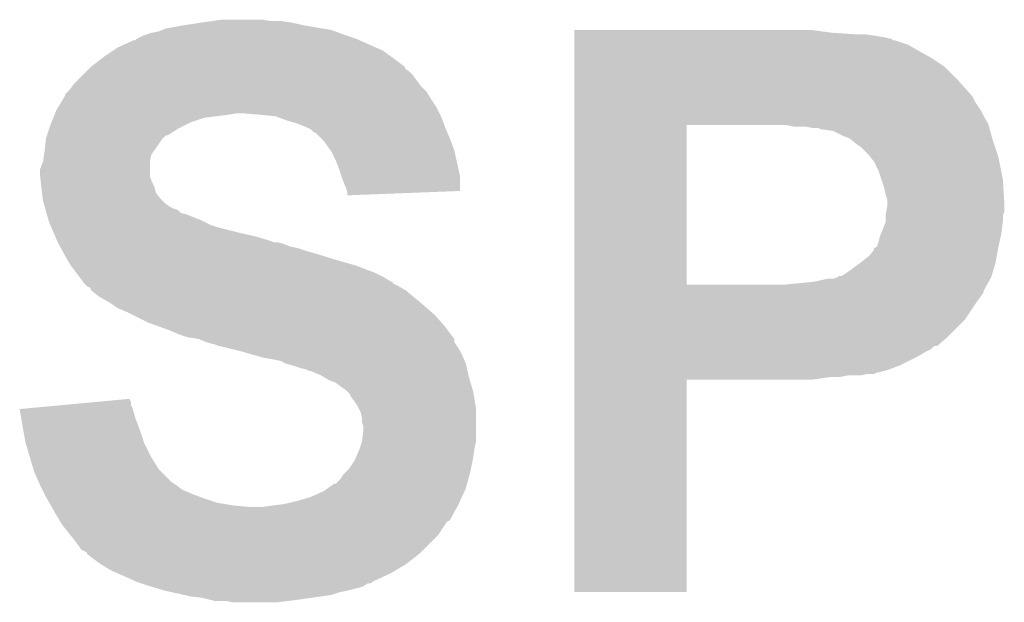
# Model space of a CAD drawing. Extents: x -1.3 to 24.2, y -3.9 to 39.2.
# Tile 14 of 53: x 9.2 to 10.9, y 5.5 to 6.5. Entities that reach past the tile are written whole.
import ezdxf

# ---------------------------------------------------------------- set-up
doc = ezdxf.new("R2010")
doc.units = 0
doc.layers.add('SMART_DOF_6_CLICK_V100_GTO', color=14, linetype='CONTINUOUS')

msp = doc.modelspace()

# ---------------------------------------------------------------- linework, layer by layer
at = {"layer": 'SMART_DOF_6_CLICK_V100_GTO'}
for points in [[(9.52754, 6.5278), (9.545322, 6.53034), (9.631682, 6.5278), (9.616438, 6.53034)], [(9.442444, 6.512558), (9.448802, 6.5151), (9.735822, 6.512558), (9.720574, 6.5151)], [(9.448802, 6.5151), (9.47674, 6.52018), (9.720574, 6.5151), (9.6901, 6.52018)], [(9.47674, 6.52018), (9.50976, 6.52526), (9.6901, 6.52018), (9.667238, 6.52526)], [(9.50976, 6.52526), (9.52754, 6.5278), (9.667238, 6.52526), (9.64946, 6.5278)], [(9.395466, 6.494786), (9.398, 6.49732), (9.7847, 6.494786), (9.778998, 6.49732)], [(9.398, 6.49732), (9.398004, 6.497322), (9.778998, 6.49732), (9.778994, 6.497322)], [(9.398004, 6.497322), (9.408162, 6.5024), (9.778994, 6.497322), (9.76376, 6.5024)], [(9.408162, 6.5024), (9.415782, 6.50494), (9.76376, 6.5024), (9.75614, 6.50494)], [(9.415782, 6.50494), (9.423402, 6.50748), (9.75614, 6.50494), (9.749366, 6.50748)], [(9.423402, 6.50748), (9.436102, 6.510022), (9.749366, 6.50748), (9.742586, 6.510022)], [(9.436102, 6.510022), (9.442444, 6.512558), (9.742586, 6.510022), (9.735822, 6.512558)], [(10.157482, 6.50748), (10.157484, 6.51256), (10.60704, 6.50748), (10.56894, 6.51256)], [(10.157482, 6.50494), (10.157482, 6.50748), (10.647678, 6.50494), (10.60704, 6.50748)], [(10.157482, 6.5024), (10.157482, 6.50494), (10.6807, 6.5024), (10.66292, 6.50494)], [(10.157482, 6.49986), (10.157482, 6.5024), (10.69594, 6.49986), (10.6807, 6.5024)], [(10.157482, 6.49732), (10.157482, 6.49986), (10.706102, 6.49732), (10.69594, 6.49986)], [(10.157482, 6.497314), (10.157482, 6.49732), (10.708646, 6.497314), (10.706102, 6.49732)], [(10.157482, 6.49478), (10.157482, 6.497314), (10.711184, 6.49478), (10.708646, 6.497314)], [(9.357354, 6.476998), (9.364978, 6.48208), (9.824722, 6.476998), (9.813288, 6.48208)], [(9.364978, 6.48208), (9.392924, 6.49478), (9.813288, 6.48208), (9.784714, 6.49478)], [(9.392924, 6.49478), (9.395466, 6.494786), (9.784714, 6.49478), (9.7847, 6.494786)], [(10.157482, 6.494778), (10.157482, 6.49478), (10.713722, 6.494778), (10.711184, 6.49478)], [(10.157482, 6.48716), (10.157482, 6.494778), (10.736582, 6.48716), (10.713722, 6.494778)], [(10.157482, 6.477), (10.157482, 6.48716), (10.75436, 6.477), (10.736582, 6.48716)], [(9.319262, 6.44906), (9.338854, 6.4643), (9.862816, 6.44906), (9.8425, 6.4643)], [(9.338854, 6.4643), (9.34212, 6.46684), (9.8425, 6.4643), (9.838944, 6.46684)], [(9.34212, 6.46684), (9.357354, 6.476998), (9.838944, 6.46684), (9.824722, 6.476998)], [(10.157482, 6.4643), (10.157482, 6.477), (10.77722, 6.4643), (10.75436, 6.477)], [(10.157482, 6.449058), (10.157482, 6.4643), (10.800082, 6.449058), (10.77722, 6.4643)], [(9.314182, 6.44398), (9.319256, 6.449054), (9.865366, 6.44398), (9.862822, 6.449054)], [(9.319256, 6.449054), (9.319262, 6.44906), (9.862822, 6.449054), (9.862816, 6.44906)], [(10.15748, 6.4262), (10.157482, 6.449058), (10.82294, 6.4262), (10.800082, 6.449058)], [(9.288782, 6.41858), (9.30656, 6.436358), (9.888858, 6.41858), (9.87552, 6.436358)], [(9.30656, 6.436358), (9.31164, 6.441438), (9.87552, 6.436358), (9.870438, 6.441438)], [(9.31164, 6.441438), (9.314182, 6.44398), (9.870438, 6.441438), (9.865366, 6.44398)], [(9.28116, 6.408422), (9.286876, 6.41604), (9.89838, 6.408422), (9.890762, 6.41604)], [(9.286876, 6.41604), (9.288782, 6.41858), (9.890762, 6.41604), (9.888858, 6.41858)], [(10.15748, 6.4008), (10.15748, 6.4262), (10.8458, 6.4008), (10.82294, 6.4262)], [(9.261344, 6.377938), (9.27049, 6.39318), (9.9187, 6.377938), (9.908538, 6.39318)], [(9.27049, 6.39318), (9.27354, 6.398262), (9.908538, 6.39318), (9.90549, 6.398262)], [(9.27354, 6.398262), (9.273546, 6.400806), (9.90549, 6.398262), (9.903966, 6.400806)], [(9.273546, 6.400806), (9.278616, 6.405878), (9.903966, 6.400806), (9.900922, 6.405878)], [(9.278616, 6.405878), (9.28116, 6.408422), (9.900922, 6.405878), (9.89838, 6.408422)], [(10.15748, 6.398256), (10.15748, 6.4008), (10.848342, 6.398256), (10.8458, 6.4008)], [(10.15748, 6.388098), (10.15748, 6.398256), (10.853422, 6.388098), (10.848342, 6.398256)], [(9.2583, 6.372862), (9.261344, 6.377938), (9.92124, 6.372862), (9.9187, 6.377938)], [(10.15748, 6.372858), (10.15748, 6.388098), (10.86358, 6.372858), (10.853422, 6.388098)], [(9.25017, 6.35254), (9.253218, 6.360158), (9.49198, 6.35254), (9.514838, 6.360158)], [(9.253218, 6.360158), (9.25525, 6.36524), (9.514838, 6.360158), (9.55548, 6.36524)], [(9.25525, 6.36524), (9.256266, 6.36778), (9.55548, 6.36524), (9.570718, 6.36778)], [(9.256266, 6.36778), (9.2583, 6.372862), (9.92378, 6.36778), (9.92124, 6.372862)], [(9.6139, 6.36524), (9.583422, 6.36778), (9.92505, 6.36524), (9.92378, 6.36778)], [(9.639298, 6.3627), (9.6139, 6.36524), (9.92632, 6.3627), (9.92505, 6.36524)], [(9.65962, 6.35508), (9.639298, 6.3627), (9.929178, 6.35508), (9.92632, 6.3627)], [(10.157478, 6.350002), (10.15748, 6.362702), (10.876282, 6.350002), (10.86866, 6.362702)], [(10.15748, 6.362702), (10.15748, 6.372858), (10.86866, 6.362702), (10.86358, 6.372858)], [(9.242214, 6.32968), (9.246446, 6.34238), (9.451338, 6.32968), (9.471662, 6.34238)], [(9.246446, 6.34238), (9.24814, 6.34746), (9.471662, 6.34238), (9.48182, 6.34746)], [(9.24814, 6.34746), (9.25017, 6.35254), (9.48182, 6.34746), (9.49198, 6.35254)], [(9.6774, 6.350002), (9.65962, 6.35508), (9.931082, 6.350002), (9.929178, 6.35508)], [(9.6901, 6.34492), (9.6774, 6.350002), (9.932988, 6.34492), (9.931082, 6.350002)], [(9.69518, 6.34238), (9.6901, 6.34492), (9.93394, 6.34238), (9.932988, 6.34492)], [(9.700256, 6.339842), (9.69518, 6.34238), (9.935028, 6.339842), (9.93394, 6.34238)], [(10.157472, 6.070622), (10.157478, 6.34744), (10.35304, 6.070622), (10.353042, 6.34744)], [(10.157478, 6.34746), (10.157478, 6.350002), (10.876976, 6.34746), (10.876282, 6.350002)], [(10.157478, 6.34744), (10.157478, 6.34746), (10.353042, 6.34744), (10.50036, 6.34746)], [(10.538462, 6.34492), (10.525762, 6.34746), (10.877668, 6.34492), (10.876976, 6.34746)], [(10.571482, 6.34238), (10.558782, 6.34492), (10.878362, 6.34238), (10.877668, 6.34492)], [(10.581644, 6.342378), (10.571482, 6.34238), (10.878362, 6.342378), (10.878362, 6.34238)], [(10.586724, 6.33984), (10.581644, 6.342378), (10.879054, 6.33984), (10.878362, 6.342378)], [(9.240522, 6.324602), (9.242212, 6.329674), (9.443722, 6.324602), (9.448794, 6.329674)], [(9.242212, 6.329674), (9.242214, 6.32968), (9.448794, 6.329674), (9.451338, 6.32968)], [(9.705334, 6.334766), (9.700256, 6.339842), (9.937204, 6.334766), (9.935028, 6.339842)], [(9.707876, 6.33476), (9.705334, 6.334766), (9.937206, 6.33476), (9.937204, 6.334766)], [(9.71804, 6.3246), (9.707876, 6.33476), (9.94156, 6.3246), (9.937206, 6.33476)], [(10.607042, 6.337298), (10.58926, 6.33984), (10.879746, 6.337298), (10.879054, 6.33984)], [(10.62228, 6.32968), (10.607042, 6.337298), (10.881824, 6.32968), (10.879746, 6.337298)], [(10.63498, 6.324598), (10.62228, 6.32968), (10.88321, 6.324598), (10.881824, 6.32968)], [(9.238544, 6.30682), (9.240238, 6.32206), (9.43102, 6.30682), (9.44118, 6.32206)], [(9.240238, 6.32206), (9.240522, 6.324602), (9.44118, 6.32206), (9.443722, 6.324602)], [(9.723118, 6.319522), (9.71804, 6.3246), (9.943466, 6.319522), (9.94156, 6.3246)], [(9.734006, 6.304278), (9.723118, 6.319522), (9.94918, 6.304278), (9.943466, 6.319522)], [(10.638154, 6.32206), (10.63498, 6.324598), (10.8839, 6.32206), (10.88321, 6.324598)], [(10.64768, 6.31444), (10.638154, 6.32206), (10.88644, 6.31444), (10.8839, 6.32206)], [(10.655302, 6.309358), (10.64768, 6.31444), (10.888134, 6.309358), (10.88644, 6.31444)], [(10.668002, 6.296658), (10.655302, 6.309358), (10.892368, 6.296658), (10.888134, 6.309358)], [(9.23544, 6.283964), (9.237254, 6.29666), (9.42086, 6.283964), (9.423398, 6.29666)], [(9.237254, 6.29666), (9.23798, 6.30174), (9.423398, 6.29666), (9.427208, 6.30174)], [(9.23798, 6.30174), (9.238544, 6.30682), (9.427208, 6.30174), (9.43102, 6.30682)], [(9.735818, 6.301738), (9.734006, 6.304278), (9.949746, 6.301738), (9.94918, 6.304278)], [(9.74344, 6.2865), (9.735818, 6.301738), (9.953132, 6.2865), (9.949746, 6.301738)], [(10.672066, 6.291578), (10.668002, 6.296658), (10.89406, 6.291578), (10.892368, 6.296658)], [(10.678162, 6.283958), (10.672066, 6.291578), (10.895586, 6.283958), (10.89406, 6.291578)], [(9.230362, 6.271264), (9.235436, 6.283958), (9.420862, 6.271264), (9.42086, 6.283958)], [(9.235436, 6.283958), (9.23544, 6.283964), (9.42086, 6.283958), (9.42086, 6.283964)], [(9.75106, 6.26618), (9.74344, 6.2865), (9.957648, 6.26618), (9.953132, 6.2865)], [(10.68578, 6.268718), (10.678162, 6.283958), (10.898634, 6.268718), (10.895586, 6.283958)], [(9.23036, 6.258562), (9.230362, 6.271264), (9.420862, 6.258562), (9.420862, 6.271264)], [(9.230362, 6.258558), (9.23036, 6.258562), (9.420862, 6.258558), (9.420862, 6.258562)], [(9.231208, 6.25094), (9.230362, 6.258558), (9.4234, 6.25094), (9.420862, 6.258558)], [(9.753602, 6.258558), (9.75106, 6.26618), (9.95934, 6.258558), (9.957648, 6.26618)], [(9.75614, 6.250938), (9.753602, 6.258558), (9.959332, 6.250938), (9.95934, 6.258558)], [(10.69086, 6.25348), (10.68578, 6.268718), (10.90168, 6.25348), (10.898634, 6.268718)], [(9.232336, 6.240778), (9.231208, 6.25094), (9.428482, 6.240778), (9.4234, 6.25094)], [(9.2329, 6.2357), (9.232336, 6.240778), (9.429752, 6.2357), (9.428482, 6.240778)], [(9.76122, 6.23824), (9.75614, 6.250938), (9.95932, 6.23824), (9.959332, 6.250938)], [(10.69594, 6.238238), (10.69086, 6.25348), (10.902634, 6.238238), (10.90168, 6.25348)], [(9.233536, 6.230616), (9.2329, 6.2357), (9.431022, 6.230616), (9.429752, 6.2357)], [(9.234806, 6.22046), (9.233536, 6.230616), (9.438642, 6.22046), (9.431022, 6.230616)], [(9.762914, 6.23316), (9.76122, 6.23824), (9.959316, 6.23316), (9.95932, 6.23824)], [(9.763758, 6.230622), (9.762914, 6.23316), (9.893976, 6.230622), (9.959316, 6.23316)], [(9.76376, 6.225564), (9.763758, 6.230622), (9.76376, 6.225564), (9.893976, 6.230622)], [(10.698482, 6.22554), (10.69594, 6.238238), (10.903428, 6.22554), (10.902634, 6.238238)], [(10.70102, 6.217916), (10.698482, 6.22554), (10.903904, 6.217916), (10.903428, 6.22554)], [(9.23544, 6.215382), (9.234806, 6.22046), (9.44372, 6.215382), (9.438642, 6.22046)], [(9.236892, 6.2103), (9.23544, 6.215382), (9.4488, 6.2103), (9.44372, 6.215382)], [(9.238344, 6.20522), (9.236892, 6.2103), (9.456422, 6.20522), (9.4488, 6.2103)], [(9.23907, 6.20268), (9.238344, 6.20522), (9.461502, 6.20268), (9.456422, 6.20522)], [(10.699326, 6.197598), (10.70102, 6.207758), (10.904218, 6.197598), (10.904218, 6.207758)], [(10.70102, 6.212842), (10.70102, 6.217916), (10.90422, 6.212842), (10.903904, 6.217916)], [(10.70102, 6.207758), (10.70102, 6.212842), (10.904218, 6.207758), (10.90422, 6.212842)], [(9.239796, 6.200136), (9.23907, 6.20268), (9.46912, 6.200136), (9.461502, 6.20268)], [(9.241246, 6.195058), (9.239796, 6.200136), (9.474206, 6.195058), (9.46912, 6.200136)], [(9.241972, 6.192518), (9.241246, 6.195058), (9.484362, 6.192518), (9.474206, 6.195058)], [(9.244874, 6.18236), (9.241972, 6.192518), (9.50976, 6.18236), (9.484362, 6.192518)], [(10.698478, 6.189976), (10.69848, 6.192518), (10.90168, 6.189976), (10.902526, 6.192518)], [(10.698478, 6.17982), (10.698478, 6.189976), (10.90168, 6.17982), (10.90168, 6.189976)], [(10.69848, 6.192518), (10.699326, 6.197598), (10.902526, 6.192518), (10.904218, 6.197598)], [(9.245598, 6.17982), (9.244874, 6.18236), (9.514842, 6.17982), (9.50976, 6.18236)], [(9.247776, 6.17474), (9.245598, 6.17982), (9.525002, 6.17474), (9.514842, 6.17982)], [(9.249952, 6.169662), (9.247776, 6.17474), (9.54024, 6.169662), (9.525002, 6.17474)], [(10.690352, 6.159502), (10.698478, 6.179816), (10.89914, 6.159502), (10.901678, 6.179816)], [(10.698478, 6.179816), (10.698478, 6.17982), (10.901678, 6.179816), (10.90168, 6.17982)], [(9.254308, 6.1595), (9.249952, 6.169662), (9.58088, 6.1595), (9.54024, 6.169662)], [(9.256486, 6.15442), (9.254308, 6.1595), (9.603738, 6.15442), (9.58088, 6.1595)], [(9.259752, 6.1468), (9.256486, 6.15442), (9.62914, 6.1468), (9.603738, 6.15442)], [(10.68578, 6.144262), (10.68832, 6.154418), (10.895752, 6.144262), (10.89801, 6.154418)], [(10.68832, 6.154418), (10.690352, 6.159502), (10.89801, 6.154418), (10.89914, 6.159502)], [(9.26084, 6.14426), (9.259752, 6.1468), (9.636764, 6.14426), (9.62914, 6.1468)], [(9.26084, 6.144258), (9.26084, 6.14426), (9.64185, 6.144258), (9.641842, 6.14426)], [(9.262226, 6.141718), (9.26084, 6.144258), (9.652002, 6.141718), (9.64185, 6.144258)], [(9.264996, 6.13664), (9.262226, 6.141718), (9.664702, 6.13664), (9.652002, 6.141718)], [(10.683232, 6.13664), (10.68578, 6.144262), (10.89406, 6.13664), (10.895752, 6.144262)], [(9.266384, 6.134098), (9.264996, 6.13664), (9.6774, 6.134098), (9.664702, 6.13664)], [(9.269154, 6.12902), (9.266384, 6.134098), (9.69264, 6.12902), (9.6774, 6.134098)], [(9.271924, 6.12394), (9.269154, 6.12902), (9.71042, 6.12394), (9.69264, 6.12902)], [(9.27608, 6.11632), (9.271924, 6.12394), (9.735186, 6.11632), (9.71042, 6.12394)], [(10.65784, 6.11124), (10.670538, 6.121398), (10.889442, 6.11124), (10.891288, 6.121398)], [(10.670538, 6.121398), (10.678156, 6.131554), (10.891288, 6.121398), (10.893134, 6.131554)], [(10.678156, 6.131554), (10.67816, 6.134086), (10.893134, 6.131554), (10.893594, 6.134086)], [(10.67816, 6.134086), (10.683232, 6.136638), (10.893594, 6.134086), (10.894058, 6.136638)], [(10.683232, 6.136638), (10.683232, 6.13664), (10.894058, 6.136638), (10.89406, 6.13664)], [(9.277604, 6.11378), (9.27608, 6.11632), (9.74344, 6.11378), (9.735186, 6.11632)], [(9.283698, 6.103622), (9.277604, 6.11378), (9.779, 6.103622), (9.74344, 6.11378)], [(9.293226, 6.09092), (9.283698, 6.103622), (9.81202, 6.09092), (9.779, 6.103622)], [(10.63752, 6.096), (10.65445, 6.108698), (10.88517, 6.096), (10.88898, 6.108698)], [(10.65445, 6.108698), (10.65784, 6.11124), (10.88898, 6.108698), (10.889442, 6.11124)], [(9.298942, 6.0833), (9.293226, 6.09092), (9.827258, 6.0833), (9.81202, 6.09092)], [(10.614656, 6.0833), (10.617194, 6.085834), (10.88136, 6.0833), (10.88212, 6.085834)], [(10.617194, 6.085834), (10.622276, 6.08584), (10.88212, 6.085834), (10.882122, 6.08584)], [(10.622276, 6.08584), (10.63752, 6.096), (10.882122, 6.08584), (10.88517, 6.096)], [(9.304658, 6.07568), (9.298942, 6.0833), (9.839962, 6.07568), (9.827258, 6.0833)], [(9.304676, 6.075656), (9.304658, 6.07568), (9.8425, 6.075656), (9.839962, 6.07568)], [(9.30656, 6.073142), (9.304676, 6.075656), (9.842516, 6.073142), (9.8425, 6.075656)], [(9.30657, 6.073134), (9.30656, 6.073142), (9.842516, 6.073134), (9.842516, 6.073142)], [(9.311642, 6.068062), (9.30657, 6.073134), (9.852656, 6.068062), (9.842516, 6.073134)], [(10.157472, 6.0706), (10.157472, 6.070622), (10.523222, 6.0706), (10.35304, 6.070622)], [(10.157472, 6.060434), (10.157472, 6.0706), (10.86866, 6.060434), (10.874306, 6.0706)], [(10.523222, 6.0706), (10.574018, 6.07568), (10.874306, 6.0706), (10.877128, 6.07568)], [(10.574018, 6.07568), (10.596878, 6.08076), (10.877128, 6.07568), (10.87995, 6.08076)], [(10.607036, 6.08076), (10.61465, 6.083298), (10.87995, 6.08076), (10.88136, 6.083298)], [(10.61465, 6.083298), (10.614656, 6.0833), (10.88136, 6.083298), (10.88136, 6.0833)], [(9.311646, 6.06806), (9.311642, 6.068062), (9.852658, 6.06806), (9.852656, 6.068062)], [(9.316714, 6.06552), (9.311646, 6.06806), (9.856892, 6.06552), (9.852658, 6.06806)], [(9.319258, 6.060444), (9.316714, 6.06552), (9.865354, 6.060444), (9.856892, 6.06552)], [(9.319264, 6.06044), (9.319258, 6.060444), (9.86536, 6.06044), (9.865354, 6.060444)], [(9.331964, 6.05028), (9.319264, 6.06044), (9.877552, 6.05028), (9.86536, 6.06044)], [(10.157472, 6.057894), (10.157472, 6.060434), (10.868656, 6.057894), (10.86866, 6.060434)], [(10.157472, 6.05028), (10.157472, 6.057894), (10.86358, 6.05028), (10.868656, 6.057894)], [(9.349742, 6.040118), (9.331964, 6.05028), (9.889748, 6.040118), (9.877552, 6.05028)], [(9.35736, 6.03504), (9.349742, 6.040118), (9.89584, 6.03504), (9.889748, 6.040118)], [(9.364978, 6.029962), (9.35736, 6.03504), (9.901644, 6.029962), (9.89584, 6.03504)], [(10.15747, 6.009638), (10.157472, 6.04012), (10.835638, 6.009638), (10.85596, 6.04012)], [(10.157472, 6.04012), (10.157472, 6.05028), (10.85596, 6.04012), (10.86358, 6.05028)], [(9.38276, 6.02234), (9.364978, 6.029962), (9.910356, 6.02234), (9.901644, 6.029962)], [(9.39292, 6.01726), (9.38276, 6.02234), (9.916162, 6.01726), (9.910356, 6.02234)], [(9.41832, 6.00456), (9.39292, 6.01726), (9.927276, 6.00456), (9.916162, 6.01726)], [(9.439652, 5.996942), (9.41832, 6.00456), (9.93394, 5.996942), (9.927276, 6.00456)], [(10.15747, 5.97916), (10.15747, 6.009638), (10.80516, 5.97916), (10.835638, 6.009638)], [(9.45388, 5.99186), (9.439652, 5.996942), (9.937752, 5.99186), (9.93394, 5.996942)], [(9.471662, 5.98424), (9.45388, 5.99186), (9.943466, 5.98424), (9.937752, 5.99186)], [(9.486898, 5.979162), (9.471662, 5.98424), (9.947274, 5.979162), (9.943466, 5.98424)], [(9.504676, 5.97662), (9.486898, 5.979162), (9.94918, 5.97662), (9.947274, 5.979162)], [(9.504682, 5.976618), (9.504676, 5.97662), (9.94918, 5.976618), (9.94918, 5.97662)], [(9.51738, 5.97154), (9.504682, 5.976618), (9.949184, 5.97154), (9.94918, 5.976618)], [(9.5174, 5.971534), (9.51738, 5.97154), (9.949184, 5.971534), (9.949184, 5.97154)], [(9.525002, 5.969), (9.5174, 5.971534), (9.950874, 5.969), (9.949184, 5.971534)], [(9.535158, 5.966462), (9.525002, 5.969), (9.952568, 5.966462), (9.950874, 5.969)], [(9.540236, 5.963922), (9.535158, 5.966462), (9.95426, 5.963922), (9.952568, 5.966462)], [(10.15747, 5.96392), (10.15747, 5.97916), (10.787376, 5.96392), (10.80516, 5.97916)], [(9.542778, 5.96392), (9.540236, 5.963922), (9.954262, 5.96392), (9.95426, 5.963922)], [(9.58342, 5.95376), (9.542778, 5.96392), (9.960356, 5.95376), (9.954262, 5.96392)], [(9.592318, 5.951218), (9.58342, 5.95376), (9.96188, 5.951218), (9.960356, 5.95376)], [(9.618978, 5.9436), (9.592318, 5.951218), (9.965146, 5.9436), (9.96188, 5.951218)], [(10.15747, 5.963914), (10.15747, 5.96392), (10.782294, 5.963914), (10.787376, 5.96392)], [(10.15747, 5.958838), (10.15747, 5.963914), (10.777216, 5.958838), (10.782294, 5.963914)], [(10.15747, 5.95376), (10.15747, 5.958838), (10.767062, 5.95376), (10.777216, 5.958838)], [(10.15747, 5.94614), (10.15747, 5.95376), (10.75436, 5.94614), (10.767062, 5.95376)], [(9.63422, 5.94106), (9.618978, 5.9436), (9.966234, 5.94106), (9.965146, 5.9436)], [(9.646918, 5.93852), (9.63422, 5.94106), (9.967322, 5.93852), (9.966234, 5.94106)], [(9.657078, 5.93344), (9.646918, 5.93852), (9.9695, 5.93344), (9.967322, 5.93852)], [(9.657086, 5.933438), (9.657078, 5.93344), (9.9695, 5.933438), (9.9695, 5.93344)], [(9.66724, 5.930898), (9.657086, 5.933438), (9.970066, 5.930898), (9.9695, 5.933438)], [(10.157468, 5.9309), (10.15747, 5.94614), (10.72388, 5.9309), (10.75436, 5.94614)], [(9.682482, 5.92582), (9.66724, 5.930898), (9.971194, 5.92582), (9.970066, 5.930898)], [(9.692638, 5.923282), (9.682482, 5.92582), (9.971758, 5.923282), (9.971194, 5.92582)], [(9.697716, 5.920742), (9.692638, 5.923282), (9.972322, 5.920742), (9.971758, 5.923282)], [(9.700256, 5.92074), (9.697716, 5.920742), (9.972324, 5.92074), (9.972322, 5.920742)], [(9.718038, 5.91312), (9.700256, 5.92074), (9.974016, 5.91312), (9.972324, 5.92074)], [(10.157468, 5.923282), (10.157468, 5.9309), (10.703562, 5.923282), (10.72388, 5.9309)], [(10.157468, 5.9182), (10.157468, 5.923282), (10.685778, 5.9182), (10.703562, 5.923282)], [(10.157468, 5.918198), (10.157468, 5.9182), (10.683236, 5.918198), (10.685778, 5.9182)], [(10.157468, 5.91566), (10.157468, 5.918198), (10.678156, 5.91566), (10.683236, 5.918198)], [(10.157468, 5.91312), (10.157468, 5.91566), (10.655298, 5.91312), (10.665458, 5.91566)], [(9.722268, 5.910582), (9.718038, 5.91312), (9.97458, 5.910582), (9.974016, 5.91312)], [(9.730738, 5.9055), (9.722268, 5.910582), (9.976106, 5.9055), (9.97458, 5.910582)], [(9.743442, 5.90042), (9.730738, 5.9055), (9.97763, 5.90042), (9.976106, 5.9055)], [(9.7536, 5.8928), (9.743442, 5.90042), (9.979916, 5.8928), (9.97763, 5.90042)], [(10.15746, 5.537224), (10.157468, 5.905476), (10.353016, 5.537224), (10.35304, 5.905476)], [(10.157468, 5.91058), (10.157468, 5.91312), (10.619738, 5.91058), (10.632438, 5.91312)], [(10.157468, 5.9055), (10.157468, 5.91058), (10.568938, 5.9055), (10.6045, 5.91058)], [(10.157468, 5.905476), (10.157468, 5.9055), (10.35304, 5.905476), (10.568938, 5.9055)], [(9.76122, 5.88772), (9.7536, 5.8928), (9.98144, 5.88772), (9.979916, 5.8928)], [(9.76376, 5.88518), (9.76122, 5.88772), (9.9822, 5.88518), (9.98144, 5.88772)], [(9.768834, 5.880106), (9.76376, 5.88518), (9.983046, 5.880106), (9.9822, 5.88518)], [(9.27651, 5.862316), (9.330982, 5.867396), (9.387842, 5.862316), (9.38784, 5.867396)], [(9.330982, 5.867396), (9.385306, 5.872462), (9.38784, 5.867396), (9.385306, 5.872462)], [(9.76884, 5.877562), (9.768834, 5.880106), (9.98347, 5.877562), (9.983046, 5.880106)], [(9.77646, 5.8674), (9.76884, 5.877562), (9.985164, 5.8674), (9.98347, 5.877562)], [(9.781538, 5.859782), (9.77646, 5.8674), (9.986434, 5.859782), (9.985164, 5.8674)], [(9.194822, 5.854698), (9.222058, 5.857238), (9.391108, 5.854698), (9.390382, 5.857238)], [(9.197352, 5.83946), (9.194822, 5.854698), (9.39546, 5.83946), (9.391108, 5.854698)], [(9.222058, 5.857238), (9.27651, 5.862316), (9.390382, 5.857238), (9.387842, 5.862316)], [(9.784082, 5.854698), (9.781538, 5.859782), (9.98728, 5.854698), (9.986434, 5.859782)], [(9.78662, 5.849622), (9.784082, 5.854698), (9.98728, 5.849622), (9.98728, 5.854698)], [(9.78916, 5.839462), (9.78662, 5.849622), (9.98728, 5.839462), (9.98728, 5.849622)], [(9.19988, 5.82422), (9.197352, 5.83946), (9.401176, 5.82422), (9.39546, 5.83946)], [(9.78916, 5.831844), (9.78916, 5.839462), (9.98728, 5.831844), (9.98728, 5.839462)], [(9.791698, 5.824222), (9.78916, 5.831844), (9.98728, 5.824222), (9.98728, 5.831844)], [(9.200804, 5.81914), (9.19988, 5.82422), (9.40308, 5.81914), (9.401176, 5.82422)], [(9.20496, 5.79628), (9.200804, 5.81914), (9.4107, 5.79628), (9.40308, 5.81914)], [(9.78916, 5.798822), (9.7917, 5.819142), (9.98728, 5.798822), (9.98728, 5.819142)], [(9.7917, 5.819142), (9.791698, 5.824222), (9.98728, 5.819142), (9.98728, 5.824222)], [(9.21258, 5.770882), (9.20496, 5.79628), (9.4234, 5.770882), (9.4107, 5.79628)], [(9.785772, 5.788658), (9.789158, 5.798818), (9.98474, 5.788658), (9.98728, 5.798818)], [(9.789158, 5.798818), (9.78916, 5.798822), (9.98728, 5.798818), (9.98728, 5.798822)], [(9.778638, 5.770882), (9.78408, 5.78358), (9.9822, 5.770882), (9.984014, 5.78358)], [(9.78408, 5.78358), (9.785772, 5.788658), (9.984014, 5.78358), (9.98474, 5.788658)], [(9.218676, 5.750558), (9.21258, 5.770882), (9.436102, 5.750558), (9.4234, 5.770882)], [(9.7663, 5.75056), (9.77646, 5.765798), (9.978134, 5.75056), (9.981182, 5.765798)], [(9.77646, 5.765798), (9.778638, 5.770882), (9.981182, 5.765798), (9.9822, 5.770882)], [(9.220198, 5.74548), (9.218676, 5.750558), (9.44118, 5.74548), (9.436102, 5.750558)], [(9.228102, 5.7277), (9.220198, 5.74548), (9.45896, 5.7277), (9.44118, 5.74548)], [(9.756142, 5.740402), (9.76122, 5.74548), (9.975734, 5.740402), (9.97712, 5.74548)], [(9.76122, 5.74548), (9.7663, 5.75056), (9.97712, 5.74548), (9.978134, 5.75056)], [(9.23036, 5.72262), (9.228102, 5.7277), (9.46658, 5.72262), (9.45896, 5.7277)], [(9.743446, 5.725166), (9.75106, 5.73278), (9.97158, 5.725166), (9.973656, 5.73278)], [(9.75106, 5.73278), (9.756142, 5.740402), (9.973656, 5.73278), (9.975734, 5.740402)], [(9.23417, 5.715), (9.23036, 5.72262), (9.476742, 5.715), (9.46658, 5.72262)], [(9.23798, 5.70738), (9.23417, 5.715), (9.49452, 5.70738), (9.476742, 5.715)], [(9.700262, 5.7023), (9.723122, 5.712462), (9.962572, 5.7023), (9.967192, 5.712462)], [(9.723122, 5.712462), (9.730228, 5.717538), (9.967192, 5.712462), (9.9695, 5.717538)], [(9.730228, 5.717538), (9.740902, 5.72516), (9.9695, 5.717538), (9.971578, 5.72516)], [(9.740902, 5.72516), (9.743446, 5.725166), (9.971578, 5.72516), (9.97158, 5.725166)], [(9.24052, 5.7023), (9.23798, 5.70738), (9.508068, 5.7023), (9.49452, 5.70738)], [(9.241972, 5.69976), (9.24052, 5.7023), (9.51484, 5.69976), (9.508068, 5.7023)], [(9.246326, 5.69214), (9.241972, 5.69976), (9.5377, 5.69214), (9.51484, 5.69976)], [(9.651998, 5.6896), (9.674858, 5.69468), (9.9568, 5.6896), (9.959108, 5.69468)], [(9.674858, 5.69468), (9.700262, 5.7023), (9.959108, 5.69468), (9.962572, 5.7023)], [(9.24923, 5.68706), (9.246326, 5.69214), (9.568178, 5.68706), (9.5377, 5.69214)], [(9.25068, 5.68452), (9.24923, 5.68706), (9.598658, 5.68452), (9.568178, 5.68706)], [(9.26084, 5.66674), (9.25068, 5.68452), (9.944324, 5.66674), (9.954026, 5.68452)], [(9.6139, 5.68452), (9.63168, 5.68706), (9.954026, 5.68452), (9.955412, 5.68706)], [(9.63168, 5.68706), (9.651998, 5.6896), (9.955412, 5.68706), (9.9568, 5.6896)], [(9.263888, 5.661662), (9.26084, 5.66674), (9.941554, 5.661662), (9.944324, 5.66674)], [(9.265414, 5.659116), (9.263888, 5.661662), (9.936482, 5.659116), (9.941554, 5.661662)], [(9.268458, 5.654042), (9.265414, 5.659116), (9.933098, 5.654042), (9.936482, 5.659116)], [(9.282686, 5.636258), (9.268458, 5.654042), (9.921238, 5.636258), (9.933098, 5.654042)], [(9.28878, 5.62864), (9.282686, 5.636258), (9.913618, 5.62864), (9.921238, 5.636258)], [(9.2964, 5.61848), (9.28878, 5.62864), (9.903458, 5.61848), (9.913618, 5.62864)], [(9.301482, 5.610864), (9.2964, 5.61848), (9.895842, 5.610864), (9.903458, 5.61848)], [(9.311624, 5.605786), (9.301482, 5.610864), (9.890764, 5.605786), (9.895842, 5.610864)], [(9.31164, 5.60325), (9.311624, 5.605786), (9.888228, 5.60325), (9.890764, 5.605786)], [(9.311654, 5.60324), (9.31164, 5.60325), (9.888218, 5.60324), (9.888228, 5.60325)], [(9.331962, 5.588), (9.311654, 5.60324), (9.868624, 5.588), (9.888218, 5.60324)], [(9.33603, 5.585458), (9.331962, 5.588), (9.865358, 5.585458), (9.868624, 5.588)], [(9.35228, 5.575302), (9.33603, 5.585458), (9.848428, 5.575302), (9.865358, 5.585458)], [(9.363714, 5.57022), (9.35228, 5.575302), (9.839958, 5.57022), (9.848428, 5.575302)], [(9.398002, 5.55498), (9.363714, 5.57022), (9.806946, 5.55498), (9.839958, 5.57022)], [(9.398008, 5.554978), (9.398002, 5.55498), (9.806942, 5.554978), (9.806946, 5.55498)], [(9.405622, 5.55244), (9.398008, 5.554978), (9.804396, 5.55244), (9.806942, 5.554978)], [(9.405634, 5.552436), (9.405622, 5.55244), (9.799314, 5.552436), (9.804396, 5.55244)], [(9.42086, 5.54736), (9.405634, 5.552436), (9.791702, 5.54736), (9.799314, 5.552436)], [(9.429322, 5.544822), (9.42086, 5.54736), (9.78408, 5.544822), (9.791702, 5.54736)], [(9.446262, 5.53974), (9.429322, 5.544822), (9.76376, 5.53974), (9.78408, 5.544822)], [(9.457702, 5.537198), (9.446262, 5.53974), (9.75106, 5.537198), (9.76376, 5.53974)], [(9.480552, 5.53212), (9.457702, 5.537198), (9.735818, 5.53212), (9.75106, 5.537198)], [(9.491982, 5.52958), (9.480552, 5.53212), (9.718038, 5.52958), (9.735818, 5.53212)], [(9.512298, 5.52704), (9.491982, 5.52958), (9.700258, 5.52704), (9.718038, 5.52958)], [(9.522458, 5.5245), (9.512298, 5.52704), (9.68248, 5.5245), (9.700258, 5.52704)], [(9.532618, 5.52196), (9.522458, 5.5245), (9.662158, 5.52196), (9.68248, 5.5245)], [(9.565638, 5.51942), (9.550398, 5.52196), (9.641838, 5.51942), (9.662158, 5.52196)], [(10.353016, 5.5372), (10.15746, 5.537224), (10.353016, 5.5372), (10.353016, 5.537224)]]:
    msp.add_solid(points, dxfattribs=at)

doc.saveas('drawing.dxf')
